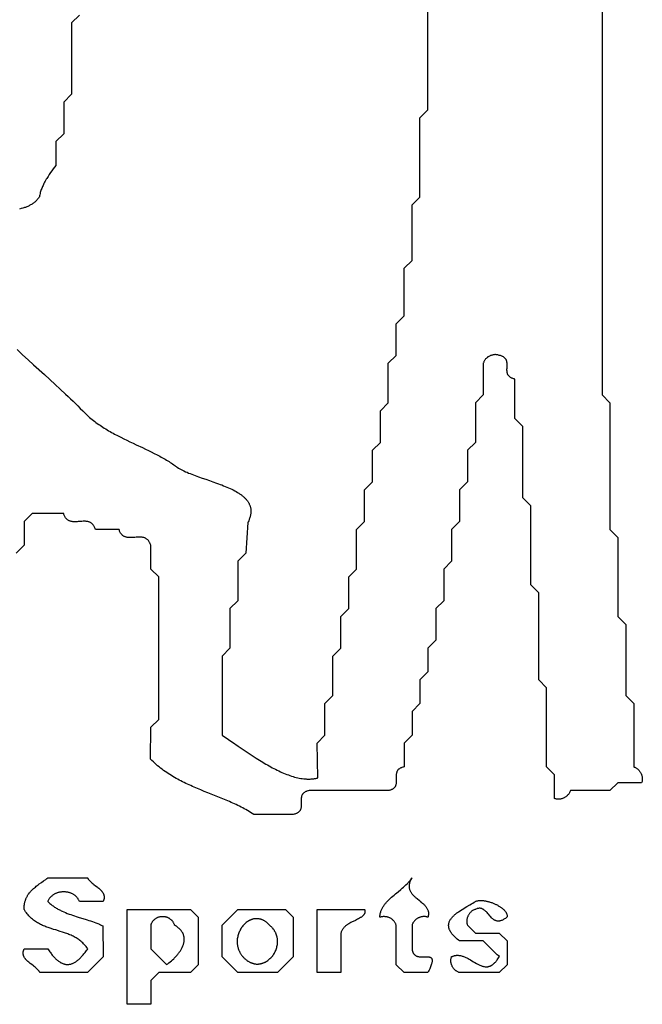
# Model space of a CAD drawing. Extents: x 12 to 166, y 4 to 235.
# Tile 2 of 7: x 87 to 166, y 4 to 129. Entities that reach past the tile are written whole.
import ezdxf

# ---------------------------------------------------------------- set-up
doc = ezdxf.new("R2010")
doc.units = 0

msp = doc.modelspace()

# ---------------------------------------------------------------- linework, layer by layer
for points in [[(160.51, 131.49), (160.5, 81.5), (161.5, 80.5), (161.5, 64.5), (162.5, 63.5), (162.5, 53.5), (163.5, 52.5), (163.5, 43.5), (164.5, 42.5), (164.5, 34.5), (164.57, 34.47), (164.65, 34.45), (164.72, 34.41), (164.78, 34.38), (164.85, 34.34), (164.91, 34.29), (164.98, 34.25), (165.04, 34.2), (165.09, 34.14), (165.15, 34.09), (165.2, 34.03), (165.25, 33.97), (165.29, 33.91), (165.33, 33.84), (165.37, 33.78), (165.41, 33.71), (165.44, 33.64), (165.47, 33.57), (165.5, 33.5), (165.52, 33.42), (165.54, 33.35), (165.56, 33.27), (165.57, 33.2), (165.58, 33.12), (165.59, 33.04), (165.59, 32.96), (165.58, 32.89), (165.57, 32.81), (165.56, 32.73), (165.55, 32.65), (165.53, 32.58), (165.5, 32.5), (162.5, 32.5), (161.5, 31.5), (156.5, 31.5), (156.47, 31.43), (156.45, 31.35), (156.41, 31.28), (156.38, 31.22), (156.34, 31.15), (156.29, 31.09), (156.25, 31.02), (156.2, 30.96), (156.14, 30.91), (156.09, 30.85), (156.03, 30.8), (155.97, 30.75), (155.91, 30.71), (155.84, 30.67), (155.78, 30.63), (155.71, 30.59), (155.64, 30.56), (155.57, 30.53), (155.5, 30.5), (155.42, 30.48), (155.35, 30.46), (155.27, 30.44), (155.2, 30.43), (155.12, 30.42), (155.04, 30.41), (154.96, 30.41), (154.89, 30.42), (154.81, 30.43), (154.73, 30.44), (154.65, 30.45), (154.58, 30.47), (154.5, 30.5), (154.5, 33.5), (153.5, 34.5), (153.5, 44.5), (152.5, 45.5), (152.5, 56.5), (151.5, 57.5), (151.5, 67.5), (150.5, 68.5), (150.5, 77.5), (149.5, 78.5), (149.5, 83.5), (149.4, 83.52), (149.32, 83.54), (149.23, 83.57), (149.15, 83.6), (149.08, 83.63), (149.02, 83.66), (148.95, 83.69), (148.9, 83.73), (148.85, 83.77), (148.8, 83.81), (148.76, 83.85), (148.72, 83.89), (148.68, 83.94), (148.65, 83.99), (148.62, 84.03), (148.6, 84.08), (148.58, 84.13), (148.56, 84.19), (148.54, 84.24), (148.53, 84.29), (148.52, 84.35), (148.51, 84.41), (148.5, 84.46), (148.5, 84.52), (148.49, 84.64), (148.49, 84.76), (148.5, 84.88), (148.5, 85), (148.5, 85.12), (148.51, 85.24), (148.51, 85.36), (148.5, 85.48), (148.5, 85.54), (148.49, 85.59), (148.48, 85.65), (148.47, 85.71), (148.46, 85.76), (148.44, 85.81), (148.42, 85.87), (148.4, 85.92), (148.38, 85.97), (148.35, 86.01), (148.32, 86.06), (148.28, 86.11), (148.24, 86.15), (148.2, 86.19), (148.15, 86.23), (148.1, 86.27), (148.05, 86.31), (147.98, 86.34), (147.92, 86.37), (147.85, 86.4), (147.77, 86.43), (147.68, 86.46), (147.6, 86.48), (147.5, 86.5), (147.42, 86.53), (147.35, 86.55), (147.27, 86.56), (147.19, 86.57), (147.11, 86.58), (147.04, 86.59), (146.96, 86.59), (146.88, 86.58), (146.8, 86.57), (146.73, 86.56), (146.65, 86.54), (146.58, 86.52), (146.5, 86.5), (146.43, 86.47), (146.36, 86.44), (146.29, 86.41), (146.22, 86.37), (146.16, 86.33), (146.09, 86.29), (146.03, 86.25), (145.97, 86.2), (145.91, 86.15), (145.86, 86.09), (145.8, 86.04), (145.75, 85.98), (145.71, 85.91), (145.66, 85.85), (145.62, 85.78), (145.59, 85.72), (145.55, 85.65), (145.53, 85.57), (145.5, 85.5), (145.5, 81.5), (144.5, 80.5), (144.5, 75.5), (143.5, 74.5), (143.5, 70.5), (142.5, 69.5), (142.5, 65.5), (141.5, 64.5), (141.5, 60.5), (140.5, 59.5), (140.5, 55.5), (139.5, 54.5), (139.5, 50.5), (138.5, 49.5), (138.5, 46.5), (137.5, 45.5), (137.5, 42.5), (136.5, 41.5), (136.5, 38.5), (135.5, 37.5), (135.5, 34.5), (135.4, 34.48), (135.32, 34.46), (135.23, 34.43), (135.15, 34.4), (135.08, 34.37), (135.02, 34.34), (134.95, 34.31), (134.9, 34.27), (134.85, 34.23), (134.8, 34.19), (134.76, 34.15), (134.72, 34.11), (134.68, 34.06), (134.65, 34.01), (134.62, 33.97), (134.6, 33.92), (134.58, 33.87), (134.56, 33.81), (134.54, 33.76), (134.53, 33.71), (134.52, 33.65), (134.51, 33.59), (134.5, 33.54), (134.5, 33.48), (134.49, 33.36), (134.49, 33.24), (134.5, 33.12), (134.5, 33), (134.5, 32.88), (134.51, 32.76), (134.51, 32.64), (134.5, 32.52), (134.5, 32.46), (134.49, 32.41), (134.48, 32.35), (134.47, 32.29), (134.46, 32.24), (134.44, 32.19), (134.42, 32.13), (134.4, 32.08), (134.38, 32.03), (134.35, 31.99), (134.32, 31.94), (134.28, 31.89), (134.24, 31.85), (134.2, 31.81), (134.15, 31.77), (134.1, 31.73), (134.05, 31.69), (133.98, 31.66), (133.92, 31.63), (133.85, 31.6), (133.77, 31.57), (133.68, 31.54), (133.6, 31.52), (133.5, 31.5), (123.5, 31.5), (123.4, 31.48), (123.32, 31.46), (123.23, 31.43), (123.15, 31.4), (123.08, 31.37), (123.02, 31.34), (122.95, 31.31), (122.9, 31.27), (122.85, 31.23), (122.8, 31.19), (122.76, 31.15), (122.72, 31.11), (122.68, 31.06), (122.65, 31.01), (122.62, 30.97), (122.6, 30.92), (122.58, 30.87), (122.56, 30.81), (122.54, 30.76), (122.53, 30.71), (122.52, 30.65), (122.51, 30.59), (122.5, 30.54), (122.5, 30.48), (122.49, 30.36), (122.49, 30.24), (122.5, 30.12), (122.5, 30), (122.5, 29.88), (122.51, 29.76), (122.51, 29.64), (122.5, 29.52), (122.5, 29.46), (122.49, 29.41), (122.48, 29.35), (122.47, 29.29), (122.46, 29.24), (122.44, 29.19), (122.42, 29.13), (122.4, 29.08), (122.38, 29.03), (122.35, 28.99), (122.32, 28.94), (122.28, 28.89), (122.24, 28.85), (122.2, 28.81), (122.15, 28.77), (122.1, 28.73), (122.05, 28.69), (121.98, 28.66), (121.92, 28.63), (121.85, 28.6), (121.77, 28.57), (121.68, 28.54), (121.6, 28.52), (121.5, 28.5), (116.5, 28.5), (116.31, 28.63), (116.11, 28.75), (115.91, 28.87), (115.71, 28.99), (115.51, 29.1), (115.31, 29.21), (115.11, 29.32), (114.91, 29.43), (114.7, 29.53), (114.5, 29.63), (114.29, 29.73), (114.08, 29.83), (113.88, 29.93), (113.67, 30.02), (113.46, 30.12), (113.25, 30.21), (112.82, 30.39), (112.4, 30.56), (111.97, 30.73), (111.54, 30.9), (110.69, 31.24), (110.26, 31.41), (109.83, 31.59), (109.41, 31.76), (108.98, 31.94), (108.77, 32.03), (108.56, 32.13), (108.35, 32.22), (108.14, 32.32), (107.93, 32.42), (107.72, 32.52), (107.52, 32.62), (107.31, 32.72), (107.1, 32.83), (106.9, 32.94), (106.7, 33.05), (106.5, 33.17), (106.3, 33.28), (106.1, 33.41), (105.9, 33.53), (105.7, 33.66), (105.51, 33.79), (105.31, 33.92), (105.12, 34.06), (104.93, 34.2), (104.74, 34.34), (104.56, 34.49), (104.37, 34.65), (104.19, 34.8), (104.01, 34.97), (103.83, 35.13), (103.65, 35.3), (103.48, 35.48), (103.5, 39.5), (104.5, 40.5), (104.5, 58.5), (103.5, 59.5), (103.5, 62.5), (103.47, 62.6), (103.43, 62.7), (103.39, 62.79), (103.35, 62.87), (103.31, 62.95), (103.26, 63.02), (103.21, 63.09), (103.16, 63.15), (103.11, 63.2), (103.06, 63.25), (103, 63.29), (102.94, 63.33), (102.88, 63.37), (102.82, 63.4), (102.75, 63.43), (102.69, 63.45), (102.62, 63.47), (102.55, 63.49), (102.48, 63.5), (102.41, 63.51), (102.34, 63.52), (102.27, 63.53), (102.19, 63.53), (102.12, 63.53), (102.04, 63.53), (101.97, 63.53), (101.81, 63.52), (101.66, 63.51), (101.5, 63.5), (101.34, 63.49), (101.19, 63.48), (101.03, 63.47), (100.96, 63.47), (100.88, 63.47), (100.81, 63.47), (100.73, 63.47), (100.66, 63.48), (100.59, 63.49), (100.52, 63.5), (100.45, 63.51), (100.38, 63.53), (100.31, 63.55), (100.25, 63.57), (100.18, 63.6), (100.12, 63.63), (100.06, 63.67), (100, 63.71), (99.94, 63.75), (99.89, 63.8), (99.84, 63.85), (99.79, 63.91), (99.74, 63.98), (99.69, 64.05), (99.65, 64.13), (99.61, 64.21), (99.57, 64.3), (99.53, 64.4), (99.5, 64.5), (96.5, 64.5), (96.47, 64.6), (96.43, 64.7), (96.39, 64.79), (96.35, 64.87), (96.31, 64.95), (96.26, 65.02), (96.21, 65.09), (96.16, 65.15), (96.11, 65.2), (96.06, 65.25), (96, 65.29), (95.94, 65.33), (95.88, 65.37), (95.82, 65.4), (95.75, 65.43), (95.69, 65.45), (95.62, 65.47), (95.55, 65.49), (95.48, 65.5), (95.41, 65.51), (95.34, 65.52), (95.27, 65.53), (95.19, 65.53), (95.12, 65.53), (95.04, 65.53), (94.97, 65.53), (94.81, 65.52), (94.66, 65.51), (94.5, 65.5), (94.34, 65.49), (94.19, 65.48), (94.03, 65.47), (93.96, 65.47), (93.88, 65.47), (93.81, 65.47), (93.73, 65.47), (93.66, 65.48), (93.59, 65.49), (93.52, 65.5), (93.45, 65.51), (93.38, 65.53), (93.31, 65.55), (93.25, 65.57), (93.18, 65.6), (93.12, 65.63), (93.06, 65.67), (93, 65.71), (92.94, 65.75), (92.89, 65.8), (92.84, 65.85), (92.79, 65.91), (92.74, 65.98), (92.69, 66.05), (92.65, 66.13), (92.61, 66.21), (92.57, 66.3), (92.53, 66.4), (92.5, 66.5), (88.5, 66.5), (87.5, 65.5), (87.5, 62.5), (86.5, 61.5)], [(86.63, 87.22), (87.31, 86.58), (88, 85.95), (88.69, 85.32), (90.06, 84.07), (90.74, 83.45), (91.41, 82.83), (92.07, 82.22), (92.72, 81.61), (93.05, 81.31), (93.36, 81.01), (93.68, 80.7), (93.99, 80.4), (94.3, 80.1), (94.6, 79.8), (94.9, 79.5), (95.2, 79.2), (95.34, 79.06), (95.48, 78.92), (95.63, 78.79), (95.78, 78.65), (95.94, 78.52), (96.09, 78.39), (96.26, 78.27), (96.42, 78.14), (96.58, 78.02), (96.75, 77.89), (96.92, 77.77), (97.1, 77.66), (97.27, 77.54), (97.45, 77.42), (97.63, 77.31), (97.81, 77.2), (97.99, 77.09), (98.18, 76.98), (98.36, 76.87), (98.55, 76.77), (98.74, 76.66), (98.93, 76.56), (99.31, 76.36), (99.7, 76.16), (100.09, 75.96), (100.48, 75.77), (100.87, 75.58), (101.27, 75.39), (101.66, 75.21), (102.44, 74.84), (102.82, 74.66), (103.2, 74.48), (103.57, 74.29), (103.94, 74.11), (104.3, 73.92), (104.65, 73.74), (104.82, 73.64), (104.99, 73.55), (105.16, 73.46), (105.33, 73.36), (105.49, 73.26), (105.65, 73.17), (105.81, 73.07), (105.96, 72.97), (106.11, 72.87), (106.26, 72.77), (106.4, 72.66), (106.55, 72.56), (106.62, 72.51), (106.69, 72.46), (106.76, 72.41), (106.84, 72.36), (107, 72.26), (107.16, 72.17), (107.33, 72.07), (107.51, 71.98), (107.69, 71.89), (107.88, 71.8), (108.08, 71.72), (108.28, 71.63), (108.48, 71.55), (108.69, 71.47), (108.9, 71.39), (109.12, 71.31), (109.33, 71.23), (109.55, 71.15), (110, 70.99), (110.45, 70.84), (110.91, 70.68), (111.36, 70.52), (111.81, 70.36), (112.04, 70.28), (112.26, 70.2), (112.48, 70.12), (112.69, 70.03), (112.91, 69.94), (113.12, 69.86), (113.32, 69.77), (113.52, 69.68), (113.72, 69.58), (113.91, 69.49), (114.1, 69.39), (114.28, 69.29), (114.46, 69.18), (114.63, 69.08), (114.71, 69.02), (114.79, 68.97), (114.87, 68.91), (114.94, 68.86), (115.02, 68.8), (115.09, 68.74), (115.16, 68.68), (115.23, 68.63), (115.3, 68.56), (115.36, 68.5), (115.42, 68.44), (115.48, 68.38), (115.54, 68.31), (115.6, 68.25), (115.65, 68.18), (115.7, 68.12), (115.75, 68.05), (115.79, 67.98), (115.84, 67.91), (115.88, 67.84), (115.92, 67.77), (115.95, 67.7), (115.98, 67.62), (116.01, 67.55), (116.04, 67.47), (116.06, 67.39), (116.09, 67.31), (116.1, 67.24), (116.12, 67.15), (116.13, 67.07), (116.14, 66.99), (116.15, 66.9), (116.15, 66.82), (116.15, 66.73), (116.14, 66.64), (116.14, 66.55), (116.12, 66.46), (116.11, 66.37), (116.09, 66.28), (116.07, 66.18), (116.05, 66.08), (116.02, 65.99), (115.99, 65.89), (115.95, 65.79), (115.91, 65.68), (115.87, 65.58), (115.82, 65.47), (115.77, 65.37), (115.5, 61.5), (114.5, 60.5), (114.5, 55.5), (113.5, 54.5), (113.5, 49.5), (112.5, 48.5), (112.5, 38.5), (112.81, 38.29), (113.14, 38.08), (113.47, 37.85), (113.82, 37.61), (114.53, 37.12), (114.9, 36.87), (115.28, 36.61), (115.66, 36.36), (116.05, 36.1), (116.44, 35.84), (116.83, 35.59), (117.23, 35.34), (117.43, 35.21), (117.64, 35.09), (117.84, 34.97), (118.04, 34.85), (118.24, 34.74), (118.45, 34.62), (118.65, 34.51), (118.85, 34.4), (119.06, 34.29), (119.26, 34.19), (119.46, 34.09), (119.67, 33.99), (119.87, 33.89), (120.07, 33.8), (120.28, 33.72), (120.48, 33.63), (120.68, 33.55), (120.88, 33.48), (121.08, 33.41), (121.28, 33.34), (121.47, 33.28), (121.67, 33.22), (121.87, 33.17), (122.06, 33.12), (122.25, 33.08), (122.45, 33.05), (122.64, 33.02), (122.83, 32.99), (122.92, 32.98), (123.01, 32.98), (123.11, 32.97), (123.2, 32.96), (123.29, 32.96), (123.38, 32.96), (123.47, 32.96), (123.56, 32.96), (123.65, 32.96), (123.74, 32.97), (123.83, 32.98), (123.92, 32.98), (124.01, 32.99), (124.1, 33.01), (124.18, 33.02), (124.27, 33.04), (124.36, 33.05), (124.44, 33.07), (124.53, 33.09), (124.61, 33.12), (124.5, 37.5), (125.5, 38.5), (125.5, 42.5), (126.5, 43.5), (126.5, 48.5), (127.5, 49.5), (127.5, 53.5), (128.5, 54.5), (128.5, 58.5), (129.5, 59.5), (129.5, 64.5), (130.5, 65.5), (130.5, 69.5), (131.5, 70.5), (131.5, 74.5), (132.5, 75.5), (132.5, 79.5), (133.5, 80.5), (133.5, 85.5), (134.5, 86.5), (134.5, 90.5), (135.5, 91.5), (135.5, 97.5), (136.5, 98.5), (136.5, 105.5), (137.5, 106.5), (137.5, 111.5), (137.5, 116.5), (138.5, 117.5), (138.5, 131.5)], [(94.5, 129.5), (93.5, 128.5), (93.5, 119.5), (92.5, 118.5), (92.5, 114.5), (91.5, 113.5), (91.5, 110.5), (91.34, 110.28), (91.17, 110.06), (91.01, 109.83), (90.84, 109.59), (90.68, 109.35), (90.52, 109.11), (90.44, 108.99), (90.37, 108.86), (90.29, 108.74), (90.22, 108.61), (90.15, 108.49), (90.08, 108.36), (90.01, 108.23), (89.95, 108.1), (89.89, 107.97), (89.83, 107.85), (89.77, 107.72), (89.72, 107.59), (89.67, 107.46), (89.63, 107.32), (89.59, 107.19), (89.55, 107.06), (89.52, 106.93), (89.49, 106.8), (89.46, 106.67), (89.45, 106.54), (89.38, 106.44), (89.31, 106.34), (89.24, 106.26), (89.17, 106.17), (89.09, 106.09), (89.02, 106.01), (88.94, 105.94), (88.86, 105.87), (88.77, 105.8), (88.69, 105.73), (88.6, 105.67), (88.51, 105.62), (88.42, 105.56), (88.33, 105.51), (88.24, 105.46), (88.15, 105.41), (88.05, 105.36), (87.96, 105.32), (87.86, 105.28), (87.76, 105.24), (87.66, 105.2), (87.56, 105.17), (87.46, 105.13), (87.36, 105.1), (87.15, 105.04), (86.94, 104.98)]]:
    msp.add_lwpolyline(points)
for points in [[(90.5, 20.5), (95.5, 20.5), (95.53, 20.45), (95.55, 20.4), (95.58, 20.35), (95.61, 20.31), (95.65, 20.26), (95.68, 20.22), (95.72, 20.17), (95.76, 20.13), (95.84, 20.04), (95.93, 19.96), (96.02, 19.88), (96.11, 19.8), (96.21, 19.72), (96.31, 19.64), (96.52, 19.49), (96.72, 19.33), (96.82, 19.25), (96.92, 19.17), (97.01, 19.09), (97.1, 19.01), (97.19, 18.93), (97.23, 18.88), (97.27, 18.84), (97.31, 18.8), (97.34, 18.75), (97.38, 18.71), (97.41, 18.66), (97.44, 18.61), (97.47, 18.56), (97.49, 18.51), (97.52, 18.46), (97.54, 18.41), (97.56, 18.36), (97.57, 18.31), (97.59, 18.25), (97.6, 18.2), (97.6, 18.14), (97.61, 18.08), (97.61, 18.02), (97.61, 17.96), (97.6, 17.9), (97.6, 17.84), (97.58, 17.77), (97.57, 17.71), (97.55, 17.64), (97.53, 17.57), (97.5, 17.5), (94.5, 17.5), (94.47, 17.57), (94.43, 17.65), (94.39, 17.71), (94.35, 17.78), (94.31, 17.85), (94.26, 17.91), (94.21, 17.97), (94.16, 18.03), (94.11, 18.08), (94.06, 18.14), (94, 18.19), (93.94, 18.23), (93.88, 18.28), (93.82, 18.32), (93.75, 18.37), (93.69, 18.4), (93.62, 18.44), (93.55, 18.48), (93.48, 18.51), (93.41, 18.54), (93.34, 18.57), (93.27, 18.59), (93.19, 18.61), (93.12, 18.63), (93.04, 18.65), (92.97, 18.67), (92.89, 18.68), (92.81, 18.69), (92.73, 18.7), (92.66, 18.7), (92.58, 18.71), (92.5, 18.71), (92.42, 18.71), (92.34, 18.7), (92.27, 18.7), (92.19, 18.69), (92.11, 18.68), (92.03, 18.67), (91.96, 18.65), (91.88, 18.63), (91.81, 18.61), (91.73, 18.59), (91.66, 18.57), (91.59, 18.54), (91.52, 18.51), (91.45, 18.48), (91.38, 18.44), (91.31, 18.4), (91.24, 18.36), (91.18, 18.32), (91.11, 18.28), (91.05, 18.23), (90.99, 18.18), (90.94, 18.13), (90.88, 18.08), (90.83, 18.02), (90.77, 17.96), (90.72, 17.9), (90.68, 17.83), (90.63, 17.77), (90.59, 17.7), (90.55, 17.63), (90.51, 17.55), (90.48, 17.48), (90.57, 17.39), (90.67, 17.31), (90.76, 17.23), (90.86, 17.15), (90.96, 17.07), (91.06, 17), (91.16, 16.93), (91.26, 16.86), (91.36, 16.79), (91.46, 16.73), (91.56, 16.66), (91.67, 16.6), (91.77, 16.54), (91.88, 16.49), (91.98, 16.43), (92.09, 16.38), (92.2, 16.32), (92.3, 16.27), (92.52, 16.17), (92.74, 16.08), (92.96, 15.99), (93.18, 15.91), (93.41, 15.83), (93.63, 15.75), (93.86, 15.68), (94.08, 15.6), (94.31, 15.53), (94.77, 15.39), (95.22, 15.25), (95.45, 15.18), (95.68, 15.11), (95.9, 15.03), (96.13, 14.96), (96.35, 14.87), (96.58, 14.79), (96.8, 14.7), (97.02, 14.61), (97.13, 14.56), (97.24, 14.51), (97.34, 14.46), (97.45, 14.4), (97.5, 10.5), (95.5, 8.5), (89.5, 8.5), (89.47, 8.55), (89.45, 8.6), (89.42, 8.65), (89.39, 8.69), (89.35, 8.74), (89.32, 8.78), (89.28, 8.83), (89.24, 8.87), (89.16, 8.96), (89.07, 9.04), (88.98, 9.12), (88.89, 9.2), (88.79, 9.28), (88.69, 9.36), (88.48, 9.51), (88.28, 9.67), (88.18, 9.75), (88.08, 9.83), (87.99, 9.91), (87.9, 9.99), (87.81, 10.07), (87.77, 10.12), (87.73, 10.16), (87.69, 10.2), (87.66, 10.25), (87.62, 10.29), (87.59, 10.34), (87.56, 10.39), (87.53, 10.44), (87.51, 10.49), (87.48, 10.54), (87.46, 10.59), (87.44, 10.64), (87.43, 10.69), (87.41, 10.75), (87.4, 10.8), (87.4, 10.86), (87.39, 10.92), (87.39, 10.98), (87.39, 11.04), (87.4, 11.1), (87.4, 11.16), (87.42, 11.23), (87.43, 11.29), (87.45, 11.36), (87.47, 11.43), (87.5, 11.5), (90.5, 11.5), (90.58, 11.38), (90.66, 11.26), (90.74, 11.14), (90.82, 11.03), (90.9, 10.93), (90.98, 10.82), (91.06, 10.73), (91.14, 10.63), (91.22, 10.54), (91.3, 10.45), (91.37, 10.37), (91.45, 10.29), (91.53, 10.22), (91.61, 10.15), (91.69, 10.08), (91.77, 10.02), (91.85, 9.96), (91.92, 9.9), (92, 9.85), (92.08, 9.8), (92.16, 9.76), (92.24, 9.72), (92.31, 9.69), (92.39, 9.65), (92.47, 9.63), (92.55, 9.6), (92.62, 9.58), (92.7, 9.57), (92.78, 9.55), (92.86, 9.54), (92.94, 9.54), (93.01, 9.54), (93.09, 9.54), (93.17, 9.55), (93.25, 9.56), (93.32, 9.57), (93.4, 9.59), (93.48, 9.62), (93.56, 9.64), (93.63, 9.67), (93.71, 9.71), (93.79, 9.74), (93.87, 9.78), (93.95, 9.83), (94.02, 9.88), (94.1, 9.93), (94.18, 9.99), (94.26, 10.05), (94.34, 10.11), (94.42, 10.18), (94.5, 10.25), (94.57, 10.33), (94.65, 10.4), (94.73, 10.49), (94.81, 10.57), (94.89, 10.66), (94.97, 10.76), (95.05, 10.86), (95.13, 10.96), (95.21, 11.06), (95.29, 11.17), (95.37, 11.28), (95.45, 11.4), (95.53, 11.52), (95.43, 11.66), (95.33, 11.79), (95.23, 11.91), (95.12, 12.03), (95.01, 12.15), (94.9, 12.26), (94.79, 12.36), (94.68, 12.46), (94.56, 12.55), (94.44, 12.64), (94.32, 12.73), (94.2, 12.81), (94.07, 12.88), (93.95, 12.96), (93.82, 13.03), (93.69, 13.09), (93.56, 13.16), (93.43, 13.22), (93.29, 13.28), (93.16, 13.33), (93.02, 13.39), (92.89, 13.44), (92.75, 13.49), (92.61, 13.53), (92.34, 13.63), (92.06, 13.71), (91.49, 13.89), (91.21, 13.97), (90.93, 14.06), (90.65, 14.15), (90.52, 14.2), (90.38, 14.25), (90.24, 14.3), (90.1, 14.36), (89.97, 14.41), (89.83, 14.47), (89.7, 14.53), (89.57, 14.6), (89.44, 14.67), (89.31, 14.74), (89.18, 14.81), (89.05, 14.89), (88.93, 14.97), (88.81, 15.06), (88.68, 15.15), (88.56, 15.25), (88.45, 15.35), (88.33, 15.45), (88.22, 15.56), (88.11, 15.68), (88, 15.8), (87.89, 15.93), (87.79, 16.06), (87.69, 16.2), (87.59, 16.35), (87.54, 16.42), (87.49, 16.5), (87.5, 16.6), (87.5, 16.71), (87.51, 16.8), (87.52, 16.9), (87.53, 17), (87.54, 17.09), (87.55, 17.18), (87.57, 17.27), (87.59, 17.35), (87.61, 17.44), (87.63, 17.52), (87.66, 17.6), (87.68, 17.68), (87.71, 17.76), (87.74, 17.83), (87.77, 17.91), (87.8, 17.98), (87.84, 18.05), (87.87, 18.12), (87.91, 18.19), (87.95, 18.25), (87.99, 18.32), (88.03, 18.38), (88.07, 18.45), (88.12, 18.51), (88.16, 18.57), (88.21, 18.63), (88.26, 18.69), (88.31, 18.74), (88.36, 18.8), (88.46, 18.91), (88.57, 19.02), (88.68, 19.12), (88.8, 19.22), (88.92, 19.32), (89.04, 19.42), (89.17, 19.51), (89.29, 19.61), (89.42, 19.71), (89.69, 19.9), (89.96, 20.09), (90.23, 20.29), (90.36, 20.39), (90.5, 20.5)], [(136.5, 20.5), (136.43, 20.38), (136.36, 20.26), (136.31, 20.15), (136.26, 20.04), (136.24, 19.98), (136.22, 19.93), (136.2, 19.88), (136.19, 19.83), (136.17, 19.78), (136.16, 19.73), (136.15, 19.68), (136.14, 19.63), (136.14, 19.58), (136.13, 19.53), (136.13, 19.48), (136.13, 19.44), (136.13, 19.39), (136.13, 19.35), (136.13, 19.3), (136.14, 19.26), (136.15, 19.17), (136.17, 19.09), (136.19, 19.01), (136.22, 18.93), (136.25, 18.85), (136.29, 18.77), (136.33, 18.7), (136.38, 18.63), (136.42, 18.56), (136.48, 18.49), (136.53, 18.42), (136.59, 18.35), (136.65, 18.29), (136.72, 18.22), (136.78, 18.16), (136.85, 18.09), (136.92, 18.03), (136.99, 17.97), (137.14, 17.85), (137.44, 17.61), (137.59, 17.48), (137.73, 17.36), (137.8, 17.3), (137.87, 17.24), (137.94, 17.18), (138.01, 17.11), (138.07, 17.05), (138.13, 16.98), (138.19, 16.91), (138.24, 16.85), (138.29, 16.78), (138.34, 16.71), (138.39, 16.63), (138.43, 16.56), (138.46, 16.48), (138.49, 16.41), (138.52, 16.33), (138.54, 16.25), (138.56, 16.16), (138.57, 16.08), (138.57, 16.03), (138.57, 15.99), (138.58, 15.94), (138.57, 15.9), (138.57, 15.85), (138.57, 15.81), (138.56, 15.76), (138.55, 15.71), (138.54, 15.66), (138.53, 15.61), (138.52, 15.56), (138.5, 15.51), (138.43, 15.53), (138.35, 15.55), (138.27, 15.57), (138.19, 15.58), (138.11, 15.59), (138.03, 15.59), (137.96, 15.59), (137.88, 15.58), (137.8, 15.57), (137.72, 15.56), (137.65, 15.54), (137.57, 15.52), (137.5, 15.5), (137.43, 15.47), (137.36, 15.44), (137.29, 15.41), (137.22, 15.37), (137.15, 15.33), (137.09, 15.29), (137.03, 15.25), (136.97, 15.2), (136.91, 15.15), (136.86, 15.09), (136.8, 15.04), (136.75, 14.98), (136.71, 14.91), (136.66, 14.85), (136.62, 14.79), (136.59, 14.72), (136.56, 14.65), (136.53, 14.57), (136.5, 14.5), (136.5, 11.5), (136.52, 11.39), (136.52, 11.34), (136.53, 11.29), (136.55, 11.25), (136.56, 11.2), (136.57, 11.16), (136.59, 11.12), (136.6, 11.08), (136.62, 11.04), (136.64, 11), (136.66, 10.97), (136.68, 10.94), (136.7, 10.9), (136.72, 10.87), (136.74, 10.84), (136.76, 10.82), (136.79, 10.79), (136.84, 10.74), (136.89, 10.7), (136.95, 10.66), (137.01, 10.63), (137.07, 10.6), (137.13, 10.58), (137.19, 10.56), (137.26, 10.54), (137.33, 10.52), (137.39, 10.51), (137.46, 10.5), (137.54, 10.5), (137.61, 10.49), (137.68, 10.49), (137.75, 10.49), (137.89, 10.49), (138.04, 10.5), (138.18, 10.5), (138.31, 10.5), (138.44, 10.5), (138.5, 10.5), (138.56, 10.5), (138.62, 10.49), (138.67, 10.48), (138.72, 10.47), (138.77, 10.45), (138.81, 10.44), (138.86, 10.42), (138.89, 10.39), (138.93, 10.36), (138.94, 10.35), (138.96, 10.33), (138.97, 10.31), (138.98, 10.29), (139, 10.27), (139.01, 10.25), (139.02, 10.22), (139.02, 10.2), (139.03, 10.17), (139.04, 10.15), (139.04, 10.09), (139.04, 10.02), (139.04, 9.95), (139.03, 9.87), (139.02, 9.79), (139, 9.7), (138.97, 9.6), (138.93, 9.49), (138.89, 9.37), (138.85, 9.25), (138.79, 9.12), (138.73, 8.98), (138.66, 8.83), (138.58, 8.67), (138.5, 8.5), (135.5, 8.5), (134.5, 9.5), (134.5, 14.5), (134.47, 14.57), (134.44, 14.65), (134.41, 14.72), (134.37, 14.79), (134.33, 14.85), (134.29, 14.92), (134.24, 14.98), (134.2, 15.03), (134.14, 15.09), (134.09, 15.14), (134.03, 15.2), (133.97, 15.24), (133.91, 15.29), (133.85, 15.33), (133.78, 15.37), (133.71, 15.41), (133.64, 15.44), (133.57, 15.47), (133.5, 15.49), (133.42, 15.52), (133.35, 15.54), (133.27, 15.55), (133.19, 15.56), (133.11, 15.57), (133.03, 15.58), (132.95, 15.58), (132.87, 15.58), (132.78, 15.57), (132.7, 15.56), (132.62, 15.54), (132.53, 15.52), (132.45, 15.5), (132.45, 15.6), (132.45, 15.7), (132.46, 15.79), (132.48, 15.89), (132.49, 15.98), (132.51, 16.07), (132.54, 16.17), (132.57, 16.26), (132.6, 16.34), (132.64, 16.43), (132.68, 16.52), (132.72, 16.61), (132.76, 16.69), (132.81, 16.77), (132.86, 16.86), (132.92, 16.94), (132.97, 17.02), (133.03, 17.1), (133.09, 17.18), (133.16, 17.26), (133.22, 17.34), (133.29, 17.42), (133.36, 17.49), (133.43, 17.57), (133.51, 17.64), (133.58, 17.72), (133.74, 17.87), (133.9, 18.02), (134.06, 18.16), (134.23, 18.3), (134.4, 18.45), (134.74, 18.73), (135.08, 19.02), (135.25, 19.16), (135.41, 19.3), (135.57, 19.44), (135.73, 19.59), (135.88, 19.74), (135.95, 19.81), (136.02, 19.88), (136.09, 19.96), (136.15, 20.03), (136.22, 20.11), (136.28, 20.19), (136.34, 20.26), (136.39, 20.34), (136.45, 20.42), (136.5, 20.5)], [(144.5, 17.5), (144.56, 17.52), (144.62, 17.55), (144.69, 17.56), (144.75, 17.58), (144.82, 17.59), (144.89, 17.6), (144.97, 17.61), (145.04, 17.62), (145.12, 17.62), (145.2, 17.62), (145.28, 17.62), (145.36, 17.61), (145.44, 17.61), (145.52, 17.6), (145.61, 17.59), (145.69, 17.58), (145.78, 17.56), (145.86, 17.54), (145.95, 17.53), (146.04, 17.51), (146.13, 17.48), (146.21, 17.46), (146.3, 17.43), (146.39, 17.41), (146.48, 17.38), (146.56, 17.35), (146.65, 17.31), (146.74, 17.28), (146.82, 17.24), (146.91, 17.21), (146.99, 17.17), (147.08, 17.13), (147.16, 17.09), (147.24, 17.05), (147.32, 17.01), (147.39, 16.96), (147.47, 16.92), (147.55, 16.87), (147.62, 16.82), (147.69, 16.78), (147.76, 16.73), (147.82, 16.68), (147.89, 16.63), (147.95, 16.58), (148.01, 16.53), (148.07, 16.48), (148.12, 16.42), (148.17, 16.37), (148.22, 16.32), (148.26, 16.26), (148.3, 16.21), (148.34, 16.16), (148.38, 16.1), (148.41, 16.05), (148.44, 15.99), (148.46, 15.94), (148.48, 15.88), (148.49, 15.83), (148.5, 15.78), (148.51, 15.72), (148.51, 15.67), (148.51, 15.61), (148.51, 15.56), (148.49, 15.51), (148.39, 15.43), (148.29, 15.36), (148.2, 15.29), (148.1, 15.24), (148.01, 15.19), (147.93, 15.14), (147.84, 15.1), (147.76, 15.07), (147.68, 15.05), (147.61, 15.03), (147.53, 15.02), (147.46, 15.01), (147.39, 15.01), (147.32, 15.01), (147.26, 15.02), (147.19, 15.03), (147.13, 15.05), (147.07, 15.07), (147.01, 15.09), (146.95, 15.12), (146.9, 15.15), (146.84, 15.18), (146.79, 15.22), (146.74, 15.26), (146.69, 15.3), (146.64, 15.35), (146.59, 15.4), (146.54, 15.44), (146.44, 15.55), (146.35, 15.65), (146.17, 15.87), (146.07, 15.98), (145.98, 16.09), (145.89, 16.19), (145.84, 16.24), (145.79, 16.28), (145.74, 16.33), (145.69, 16.37), (145.63, 16.41), (145.58, 16.45), (145.53, 16.48), (145.47, 16.52), (145.41, 16.54), (145.36, 16.57), (145.3, 16.59), (145.23, 16.61), (145.17, 16.62), (145.1, 16.63), (145.04, 16.63), (144.97, 16.63), (144.89, 16.62), (144.82, 16.61), (144.74, 16.59), (144.67, 16.57), (144.58, 16.54), (144.5, 16.5), (144.43, 16.47), (144.35, 16.45), (144.28, 16.41), (144.22, 16.38), (144.15, 16.34), (144.09, 16.29), (144.02, 16.25), (143.96, 16.2), (143.91, 16.14), (143.85, 16.09), (143.8, 16.03), (143.75, 15.97), (143.71, 15.91), (143.67, 15.84), (143.63, 15.78), (143.59, 15.71), (143.56, 15.64), (143.53, 15.57), (143.5, 15.5), (143.48, 15.42), (143.46, 15.35), (143.44, 15.27), (143.43, 15.2), (143.42, 15.12), (143.41, 15.04), (143.41, 14.96), (143.42, 14.89), (143.43, 14.81), (143.44, 14.73), (143.45, 14.65), (143.47, 14.58), (143.5, 14.5), (144.5, 13.5), (147.5, 13.5), (148.5, 12.5), (148.5, 9.5), (147.5, 8.5), (142.5, 8.5), (142.43, 8.53), (142.35, 8.56), (142.28, 8.59), (142.22, 8.63), (142.15, 8.67), (142.09, 8.71), (142.02, 8.75), (141.96, 8.8), (141.91, 8.86), (141.85, 8.91), (141.8, 8.97), (141.75, 9.03), (141.71, 9.09), (141.66, 9.15), (141.62, 9.22), (141.59, 9.29), (141.55, 9.36), (141.52, 9.43), (141.5, 9.5), (141.47, 9.57), (141.45, 9.65), (141.44, 9.73), (141.42, 9.8), (141.41, 9.88), (141.41, 9.96), (141.41, 10.04), (141.41, 10.12), (141.42, 10.2), (141.43, 10.28), (141.45, 10.36), (141.47, 10.44), (141.49, 10.52), (141.55, 10.54), (141.6, 10.56), (141.65, 10.58), (141.7, 10.6), (141.76, 10.62), (141.81, 10.63), (141.86, 10.65), (141.91, 10.66), (141.97, 10.67), (142.02, 10.68), (142.07, 10.68), (142.12, 10.69), (142.17, 10.69), (142.22, 10.69), (142.32, 10.69), (142.43, 10.68), (142.53, 10.67), (142.63, 10.65), (142.73, 10.63), (142.83, 10.6), (142.92, 10.57), (143.02, 10.54), (143.12, 10.5), (143.22, 10.46), (143.31, 10.41), (143.41, 10.37), (143.51, 10.32), (143.6, 10.27), (143.7, 10.21), (143.88, 10.1), (144.07, 9.99), (144.26, 9.88), (144.44, 9.77), (144.63, 9.66), (144.72, 9.61), (144.81, 9.56), (144.9, 9.51), (144.99, 9.47), (145.08, 9.43), (145.17, 9.39), (145.27, 9.36), (145.36, 9.32), (145.45, 9.3), (145.54, 9.28), (145.63, 9.26), (145.72, 9.25), (145.81, 9.24), (145.9, 9.24), (145.94, 9.24), (145.99, 9.24), (146.03, 9.25), (146.08, 9.25), (146.12, 9.26), (146.17, 9.27), (146.21, 9.28), (146.26, 9.3), (146.3, 9.31), (146.35, 9.33), (146.39, 9.35), (146.44, 9.37), (146.48, 9.39), (146.53, 9.41), (146.57, 9.44), (146.62, 9.47), (146.66, 9.5), (146.71, 9.53), (146.75, 9.57), (146.8, 9.61), (146.84, 9.65), (146.89, 9.69), (146.94, 9.73), (146.98, 9.78), (147.03, 9.83), (147.07, 9.88), (147.12, 9.93), (147.16, 9.99), (147.21, 10.05), (147.25, 10.11), (147.35, 10.24), (147.44, 10.38), (147.53, 10.54), (147.39, 10.65), (147.26, 10.76), (147.13, 10.88), (147, 11), (146.88, 11.12), (146.75, 11.25), (146.5, 11.5), (146.25, 11.76), (146.01, 12.01), (145.88, 12.14), (145.75, 12.26), (145.63, 12.38), (145.5, 12.5), (142.5, 12.5), (142.35, 12.62), (142.2, 12.74), (142.07, 12.86), (141.94, 12.97), (141.83, 13.09), (141.72, 13.2), (141.63, 13.31), (141.54, 13.42), (141.5, 13.47), (141.46, 13.52), (141.43, 13.57), (141.39, 13.63), (141.36, 13.68), (141.33, 13.73), (141.3, 13.78), (141.28, 13.83), (141.26, 13.88), (141.23, 13.93), (141.21, 13.98), (141.2, 14.03), (141.18, 14.08), (141.17, 14.13), (141.16, 14.17), (141.15, 14.22), (141.14, 14.27), (141.13, 14.31), (141.13, 14.36), (141.12, 14.41), (141.12, 14.45), (141.12, 14.5), (141.12, 14.54), (141.13, 14.58), (141.13, 14.63), (141.14, 14.67), (141.15, 14.72), (141.16, 14.76), (141.18, 14.84), (141.21, 14.93), (141.24, 15.01), (141.28, 15.09), (141.33, 15.17), (141.38, 15.25), (141.43, 15.32), (141.49, 15.4), (141.55, 15.48), (141.62, 15.55), (141.69, 15.62), (141.76, 15.69), (141.84, 15.76), (141.92, 15.83), (142, 15.9), (142.09, 15.97), (142.17, 16.04), (142.26, 16.1), (142.35, 16.17), (142.45, 16.23), (142.64, 16.36), (142.83, 16.48), (143.03, 16.6), (143.23, 16.72), (143.43, 16.84), (143.81, 17.06), (144, 17.18), (144.18, 17.28), (144.34, 17.39), (144.42, 17.45), (144.5, 17.5)], [(100.5, 16.5), (108.5, 16.5), (109.5, 15.5), (109.5, 9.5), (108.5, 8.5), (104.5, 8.5), (103.5, 7.5), (103.5, 4.5), (100.5, 4.5), (100.5, 10.5), (100.5, 16.5)], [(114.5, 16.5), (120.5, 16.5), (121.5, 15.5), (121.5, 10.5), (119.5, 8.5), (114.5, 8.5), (112.5, 10.5), (112.5, 14.5), (114.5, 16.5)], [(124.5, 16.5), (130.5, 16.5), (130.52, 16.43), (130.53, 16.37), (130.54, 16.31), (130.55, 16.25), (130.55, 16.19), (130.54, 16.14), (130.54, 16.08), (130.52, 16.03), (130.51, 15.98), (130.49, 15.93), (130.46, 15.88), (130.43, 15.84), (130.4, 15.8), (130.37, 15.75), (130.33, 15.71), (130.29, 15.67), (130.25, 15.63), (130.2, 15.59), (130.15, 15.56), (130.1, 15.52), (130.05, 15.48), (129.99, 15.45), (129.88, 15.38), (129.75, 15.31), (129.62, 15.25), (129.49, 15.18), (129.35, 15.11), (129.06, 14.98), (128.92, 14.91), (128.78, 14.83), (128.64, 14.76), (128.5, 14.68), (128.43, 14.63), (128.37, 14.59), (128.3, 14.54), (128.24, 14.5), (128.18, 14.45), (128.11, 14.4), (128.06, 14.35), (128, 14.3), (127.94, 14.24), (127.89, 14.18), (127.84, 14.13), (127.8, 14.07), (127.75, 14), (127.71, 13.94), (127.67, 13.87), (127.63, 13.8), (127.6, 13.73), (127.57, 13.65), (127.55, 13.57), (127.52, 13.49), (127.5, 8.5), (124.5, 8.5), (124.5, 16.5)], [(106.5, 14.5), (106.48, 14.57), (106.46, 14.63), (106.43, 14.69), (106.4, 14.75), (106.37, 14.81), (106.34, 14.86), (106.31, 14.92), (106.27, 14.97), (106.23, 15.02), (106.19, 15.07), (106.15, 15.11), (106.11, 15.15), (106.06, 15.19), (106.01, 15.23), (105.97, 15.27), (105.92, 15.3), (105.87, 15.34), (105.81, 15.37), (105.76, 15.4), (105.71, 15.42), (105.65, 15.45), (105.59, 15.47), (105.54, 15.49), (105.48, 15.51), (105.42, 15.52), (105.36, 15.54), (105.3, 15.55), (105.24, 15.56), (105.18, 15.56), (105.12, 15.57), (105.06, 15.57), (105, 15.57), (104.94, 15.57), (104.88, 15.57), (104.82, 15.56), (104.76, 15.56), (104.7, 15.55), (104.64, 15.54), (104.58, 15.52), (104.52, 15.51), (104.46, 15.49), (104.41, 15.47), (104.35, 15.45), (104.29, 15.42), (104.24, 15.4), (104.19, 15.37), (104.13, 15.34), (104.08, 15.3), (104.03, 15.27), (103.99, 15.23), (103.94, 15.19), (103.89, 15.15), (103.85, 15.11), (103.81, 15.07), (103.77, 15.02), (103.73, 14.97), (103.69, 14.92), (103.66, 14.86), (103.63, 14.81), (103.6, 14.75), (103.57, 14.69), (103.54, 14.63), (103.52, 14.57), (103.5, 14.5), (103.5, 11.5), (104.5, 10.5), (105.49, 9.52), (105.64, 9.63), (105.79, 9.74), (105.94, 9.86), (106.1, 9.99), (106.25, 10.12), (106.4, 10.26), (106.47, 10.33), (106.54, 10.41), (106.61, 10.48), (106.68, 10.56), (106.75, 10.63), (106.82, 10.71), (106.88, 10.79), (106.95, 10.87), (107.01, 10.95), (107.07, 11.03), (107.13, 11.11), (107.19, 11.19), (107.24, 11.27), (107.29, 11.36), (107.34, 11.44), (107.39, 11.53), (107.44, 11.61), (107.48, 11.7), (107.52, 11.78), (107.56, 11.87), (107.59, 11.96), (107.62, 12.04), (107.65, 12.13), (107.67, 12.22), (107.69, 12.31), (107.71, 12.39), (107.72, 12.48), (107.73, 12.57), (107.73, 12.65), (107.73, 12.74), (107.73, 12.83), (107.72, 12.91), (107.71, 13), (107.69, 13.09), (107.67, 13.17), (107.65, 13.25), (107.62, 13.34), (107.58, 13.42), (107.54, 13.51), (107.5, 13.59), (107.44, 13.67), (107.39, 13.75), (107.33, 13.83), (107.26, 13.91), (107.18, 13.99), (107.1, 14.06), (107.02, 14.14), (106.93, 14.21), (106.83, 14.29), (106.73, 14.36), (106.62, 14.43), (106.5, 14.5)], [(118.5, 14.5), (118.44, 14.56), (118.39, 14.62), (118.33, 14.67), (118.27, 14.73), (118.21, 14.78), (118.16, 14.83), (118.1, 14.87), (118.04, 14.92), (117.98, 14.96), (117.92, 15), (117.86, 15.03), (117.8, 15.07), (117.75, 15.1), (117.69, 15.13), (117.63, 15.16), (117.57, 15.18), (117.51, 15.2), (117.45, 15.22), (117.39, 15.24), (117.33, 15.26), (117.27, 15.27), (117.21, 15.29), (117.15, 15.3), (117.1, 15.31), (117.04, 15.31), (116.98, 15.32), (116.92, 15.32), (116.86, 15.32), (116.8, 15.32), (116.75, 15.32), (116.69, 15.31), (116.63, 15.31), (116.57, 15.3), (116.52, 15.29), (116.46, 15.28), (116.41, 15.26), (116.35, 15.25), (116.29, 15.23), (116.24, 15.21), (116.19, 15.19), (116.13, 15.17), (116.08, 15.15), (116.03, 15.12), (115.97, 15.1), (115.92, 15.07), (115.87, 15.04), (115.77, 14.98), (115.67, 14.91), (115.57, 14.84), (115.48, 14.76), (115.39, 14.68), (115.3, 14.59), (115.22, 14.5), (115.14, 14.41), (115.06, 14.31), (114.98, 14.21), (114.91, 14.1), (114.85, 13.99), (114.79, 13.88), (114.73, 13.76), (114.67, 13.65), (114.62, 13.53), (114.58, 13.4), (114.54, 13.28), (114.51, 13.15), (114.48, 13.02), (114.45, 12.89), (114.43, 12.76), (114.42, 12.63), (114.41, 12.5), (114.41, 12.43), (114.41, 12.36), (114.41, 12.3), (114.42, 12.23), (114.42, 12.16), (114.43, 12.1), (114.44, 12.03), (114.45, 11.96), (114.46, 11.9), (114.47, 11.83), (114.48, 11.76), (114.5, 11.7), (114.52, 11.63), (114.54, 11.56), (114.56, 11.5), (114.58, 11.43), (114.61, 11.37), (114.63, 11.3), (114.66, 11.24), (114.69, 11.17), (114.73, 11.11), (114.76, 11.04), (114.8, 10.98), (114.83, 10.92), (114.87, 10.85), (114.92, 10.79), (114.96, 10.73), (115.01, 10.67), (115.05, 10.61), (115.1, 10.55), (115.16, 10.49), (115.21, 10.43), (115.27, 10.37), (115.33, 10.32), (115.39, 10.26), (115.45, 10.21), (115.51, 10.15), (115.57, 10.11), (115.63, 10.06), (115.69, 10.01), (115.75, 9.97), (115.82, 9.93), (115.88, 9.9), (115.94, 9.86), (116, 9.83), (116.07, 9.8), (116.13, 9.77), (116.19, 9.74), (116.25, 9.72), (116.31, 9.7), (116.38, 9.68), (116.44, 9.66), (116.5, 9.64), (116.56, 9.63), (116.62, 9.62), (116.69, 9.61), (116.75, 9.6), (116.81, 9.59), (116.87, 9.59), (116.93, 9.59), (116.99, 9.59), (117.05, 9.59), (117.11, 9.59), (117.17, 9.6), (117.23, 9.61), (117.29, 9.61), (117.35, 9.63), (117.41, 9.64), (117.47, 9.65), (117.53, 9.67), (117.58, 9.68), (117.64, 9.7), (117.7, 9.72), (117.75, 9.74), (117.81, 9.77), (117.86, 9.79), (117.92, 9.82), (117.97, 9.84), (118.08, 9.9), (118.18, 9.97), (118.28, 10.04), (118.38, 10.11), (118.47, 10.19), (118.56, 10.27), (118.65, 10.36), (118.74, 10.45), (118.82, 10.54), (118.9, 10.64), (118.97, 10.75), (119.04, 10.85), (119.11, 10.96), (119.17, 11.07), (119.23, 11.19), (119.28, 11.3), (119.33, 11.42), (119.37, 11.54), (119.41, 11.66), (119.44, 11.79), (119.46, 11.91), (119.49, 12.04), (119.5, 12.17), (119.51, 12.23), (119.51, 12.3), (119.51, 12.36), (119.51, 12.43), (119.51, 12.49), (119.51, 12.55), (119.51, 12.62), (119.5, 12.68), (119.49, 12.75), (119.49, 12.81), (119.48, 12.88), (119.46, 12.94), (119.45, 13.01), (119.43, 13.07), (119.42, 13.14), (119.4, 13.2), (119.38, 13.26), (119.36, 13.33), (119.33, 13.39), (119.31, 13.45), (119.28, 13.51), (119.25, 13.58), (119.22, 13.64), (119.18, 13.7), (119.15, 13.76), (119.11, 13.82), (119.07, 13.88), (119.03, 13.94), (118.98, 14), (118.94, 14.06), (118.89, 14.11), (118.84, 14.17), (118.79, 14.23), (118.74, 14.28), (118.68, 14.34), (118.62, 14.39), (118.56, 14.45), (118.5, 14.5)]]:
    msp.add_lwpolyline(points, close=True)

doc.saveas('drawing.dxf')
